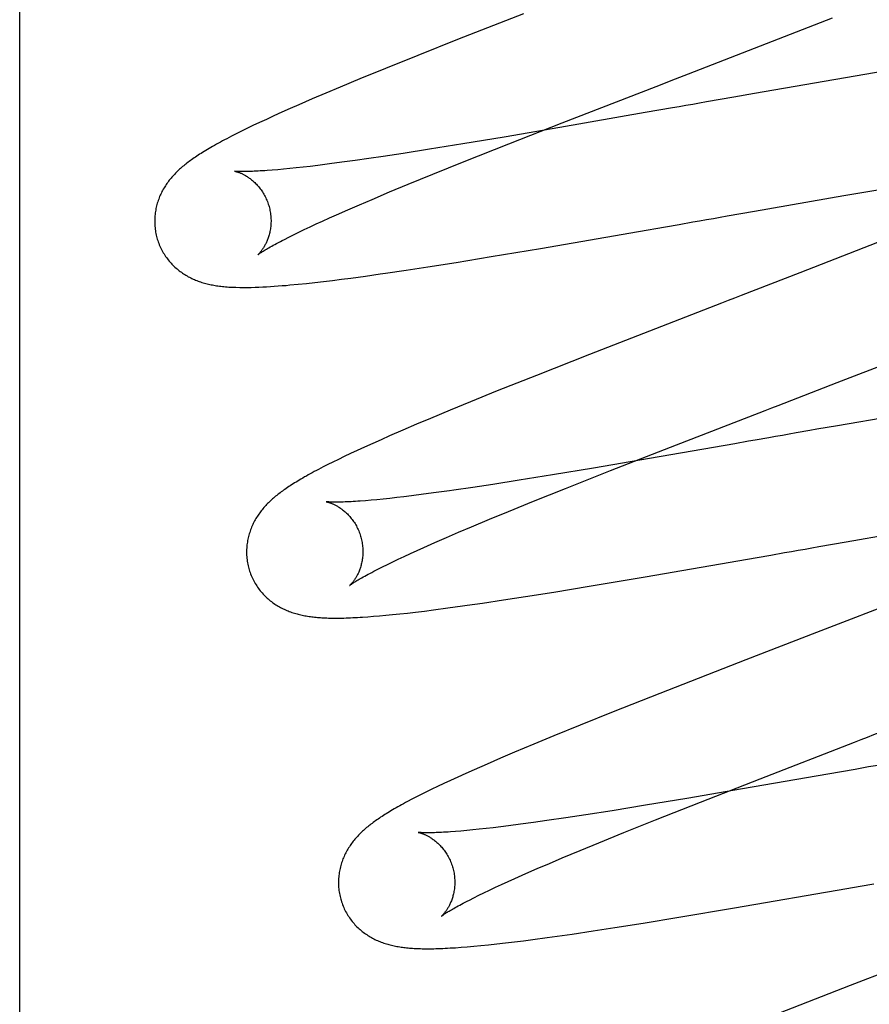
# Model space of a CAD drawing. Header units: inches. Extents: x 0 to 184, y 0 to 119.
# Tile 18 of 116: x 82.588 to 82.734, y 43.661 to 43.83. Entities that reach past the tile are written whole.
import ezdxf

# ---------------------------------------------------------------- set-up
doc = ezdxf.new("R2010")
doc.units = ezdxf.units.IN
doc.header["$LTSCALE"] = 10.121375
doc.header["$MEASUREMENT"] = 0
doc.linetypes.add('HIDDEN', pattern=[0.2, 0.1, -0.1])
doc.layers.add('DEFAULT_2', color=8, linetype='HIDDEN')

msp = doc.modelspace()

# ---------------------------------------------------------------- linework, layer by layer
at = {"layer": 'DEFAULT_2', "color": 8, "linetype": 'HIDDEN'}
for p, q in [((82.58828, 47.91876), (82.58828, 42.41826)), ((82.67485, 43.83104), (82.66352, 43.8266)), ((82.66352, 43.8266), (82.6567, 43.82388)), ((82.6567, 43.82388), (82.65114, 43.82164)), ((82.65114, 43.82164), (82.64672, 43.81983)), ((82.74392, 43.82234), (82.73351, 43.82059)), ((82.64672, 43.81983), (82.64334, 43.81842)), ((82.69767, 43.81854), (82.70101, 43.81983)), ((82.73351, 43.82059), (82.7146, 43.81733)), ((82.64334, 43.81842), (82.64092, 43.8174)), ((82.68149, 43.81227), (82.69767, 43.81854)), ((82.63857, 43.8164), (82.63628, 43.8154)), ((82.64092, 43.8174), (82.63857, 43.8164)), ((82.70868, 43.8163), (82.70632, 43.81588)), ((82.71105, 43.81671), (82.70868, 43.8163)), ((82.7146, 43.81733), (82.71105, 43.81671)), ((82.63478, 43.81475), (82.63334, 43.8141)), ((82.63628, 43.8154), (82.63478, 43.81475)), ((82.69813, 43.81445), (82.69581, 43.81404)), ((82.70046, 43.81485), (82.69813, 43.81445)), ((82.63068, 43.81289), (82.62948, 43.81234)), ((82.63197, 43.81348), (82.63068, 43.81289)), ((82.63334, 43.8141), (82.63197, 43.81348)), ((82.69581, 43.81404), (82.68114, 43.81149)), ((82.62734, 43.81131), (82.62639, 43.81085)), ((82.62837, 43.81181), (82.62734, 43.81131)), ((82.62948, 43.81234), (82.62837, 43.81181)), ((82.68114, 43.81149), (82.67153, 43.80985)), ((82.67235, 43.80868), (82.68149, 43.81227)), ((82.62466, 43.80998), (82.62388, 43.80957)), ((82.6255, 43.8104), (82.62466, 43.80998)), ((82.62639, 43.81085), (82.6255, 43.8104)), ((82.67153, 43.80985), (82.66445, 43.80868)), ((82.65871, 43.80775), (82.65418, 43.80704)), ((82.66445, 43.80868), (82.65871, 43.80775)), ((82.66469, 43.80564), (82.67235, 43.80868)), ((82.64828, 43.80616), (82.64592, 43.80583)), ((82.65075, 43.80652), (82.64828, 43.80616)), ((82.65418, 43.80704), (82.65075, 43.80652)), ((82.63264, 43.80424), (82.6317, 43.80416)), ((82.63364, 43.80433), (82.63264, 43.80424)), ((82.63469, 43.80443), (82.63364, 43.80433)), ((82.63581, 43.80455), (82.63469, 43.80443)), ((82.63698, 43.80468), (82.63581, 43.80455)), ((82.63821, 43.80482), (82.63698, 43.80468)), ((82.6395, 43.80498), (82.63821, 43.80482)), ((82.64153, 43.80523), (82.6395, 43.80498)), ((82.64367, 43.80552), (82.64153, 43.80523)), ((82.64592, 43.80583), (82.64367, 43.80552)), ((82.6593, 43.80347), (82.66469, 43.80564)), ((82.62555, 43.80396), (82.62519, 43.804)), ((82.65507, 43.80174), (82.6593, 43.80347)), ((82.65187, 43.80042), (82.65507, 43.80174)), ((82.72995, 43.79979), (82.7404, 43.80158)), ((82.6467, 43.79823), (82.64885, 43.79915)), ((82.64885, 43.79915), (82.65187, 43.80042)), ((82.7146, 43.79712), (82.72995, 43.79979)), ((82.64466, 43.79735), (82.6467, 43.79823)), ((82.64035, 43.79543), (82.64152, 43.79596)), ((82.64152, 43.79596), (82.64274, 43.7965)), ((82.64274, 43.7965), (82.64466, 43.79735)), ((82.70986, 43.7963), (82.71223, 43.79671)), ((82.71223, 43.79671), (82.7146, 43.79712)), ((82.63719, 43.79396), (82.63819, 43.79443)), ((82.63819, 43.79443), (82.63924, 43.79492)), ((82.63924, 43.79492), (82.64035, 43.79543)), ((82.69465, 43.79363), (82.69929, 43.79444)), ((82.69929, 43.79444), (82.70162, 43.79485)), ((82.70162, 43.79485), (82.70397, 43.79526)), ((82.63378, 43.79228), (82.63454, 43.79267)), ((82.63454, 43.79267), (82.63536, 43.79308)), ((82.63536, 43.79308), (82.63624, 43.79351)), ((82.63624, 43.79351), (82.63719, 43.79396)), ((82.67782, 43.79073), (82.69465, 43.79363)), ((82.66934, 43.78931), (82.67782, 43.79073)), ((82.73572, 43.79173), (82.72236, 43.78653)), ((82.66328, 43.78833), (82.66934, 43.78931)), ((82.65471, 43.78699), (82.65843, 43.78756)), ((82.65843, 43.78756), (82.66328, 43.78833)), ((82.64361, 43.78543), (82.64521, 43.78564)), ((82.64521, 43.78564), (82.64769, 43.78598)), ((82.64769, 43.78598), (82.65026, 43.78634)), ((82.63614, 43.78457), (82.63756, 43.78472)), ((82.63756, 43.78472), (82.63901, 43.78488)), ((82.63901, 43.78488), (82.64051, 43.78505)), ((82.64051, 43.78505), (82.64204, 43.78523)), ((82.64204, 43.78523), (82.64361, 43.78543)), ((82.72876, 43.76767), (82.74669, 43.77465)), ((82.6862, 43.77251), (82.67708, 43.76892)), ((82.67708, 43.76892), (82.67036, 43.76624)), ((82.67036, 43.76624), (82.66578, 43.76438)), ((82.66578, 43.76438), (82.66227, 43.76294)), ((82.749, 43.76375), (82.72885, 43.76027)), ((82.66227, 43.76294), (82.6589, 43.76153)), ((82.65646, 43.76051), (82.65411, 43.7595)), ((82.6589, 43.76153), (82.65646, 43.76051)), ((82.72885, 43.76027), (82.72529, 43.75965)), ((82.65411, 43.7595), (82.65186, 43.75852)), ((82.64895, 43.75723), (82.64757, 43.75661)), ((82.65039, 43.75787), (82.64895, 43.75723)), ((82.65186, 43.75852), (82.65039, 43.75787)), ((82.71121, 43.75718), (82.69653, 43.75463)), ((82.71353, 43.75759), (82.71121, 43.75718)), ((82.64514, 43.75548), (82.64407, 43.75497)), ((82.64631, 43.75603), (82.64514, 43.75548)), ((82.64757, 43.75661), (82.64631, 43.75603)), ((82.68982, 43.75255), (82.70011, 43.75658)), ((82.64126, 43.7536), (82.64043, 43.75318)), ((82.64213, 43.75403), (82.64126, 43.7536)), ((82.64307, 43.75449), (82.64213, 43.75403)), ((82.64407, 43.75497), (82.64307, 43.75449)), ((82.69653, 43.75463), (82.68691, 43.75299)), ((82.64043, 43.75318), (82.63966, 43.75277)), ((82.67983, 43.75182), (82.6741, 43.7509)), ((82.68691, 43.75299), (82.67983, 43.75182)), ((82.68208, 43.74949), (82.68982, 43.75255)), ((82.66959, 43.75019), (82.66616, 43.74968)), ((82.6741, 43.7509), (82.66959, 43.75019)), ((82.65768, 43.74849), (82.65563, 43.74823)), ((82.65985, 43.74878), (82.65768, 43.74849)), ((82.66213, 43.74909), (82.65985, 43.74878)), ((82.6766, 43.74729), (82.68208, 43.74949)), ((82.64867, 43.74747), (82.64771, 43.74739)), ((82.64968, 43.74756), (82.64867, 43.74747)), ((82.65076, 43.74767), (82.64968, 43.74756)), ((82.65189, 43.74779), (82.65076, 43.74767)), ((82.65308, 43.74792), (82.65189, 43.74779)), ((82.65433, 43.74807), (82.65308, 43.74792)), ((82.65563, 43.74823), (82.65433, 43.74807)), ((82.6723, 43.74554), (82.6766, 43.74729)), ((82.66903, 43.74419), (82.6723, 43.74554)), ((82.66593, 43.7429), (82.66903, 43.74419)), ((82.66163, 43.74106), (82.66372, 43.74197)), ((82.66372, 43.74197), (82.66593, 43.7429)), ((82.73035, 43.74033), (82.74569, 43.74299)), ((82.65776, 43.73937), (82.65964, 43.7402)), ((82.65964, 43.7402), (82.66163, 43.74106)), ((82.72798, 43.73991), (82.73035, 43.74033)), ((82.65437, 43.73782), (82.65545, 43.73832)), ((82.65545, 43.73832), (82.65658, 43.73884)), ((82.65658, 43.73884), (82.65776, 43.73937)), ((82.71739, 43.73806), (82.71973, 43.73847)), ((82.72562, 43.7395), (82.72798, 43.73991)), ((82.65148, 43.73645), (82.65239, 43.73689)), ((82.65239, 43.73689), (82.65335, 43.73735)), ((82.65335, 43.73735), (82.65437, 43.73782)), ((82.69579, 43.73431), (82.71506, 43.73765)), ((82.71506, 43.73765), (82.71739, 43.73806)), ((82.64985, 43.73563), (82.65064, 43.73603)), ((82.65064, 43.73603), (82.65148, 43.73645)), ((82.68618, 43.73269), (82.69579, 43.73431)), ((82.67519, 43.73092), (82.68007, 43.7317)), ((82.68007, 43.7317), (82.68618, 43.73269)), ((82.74543, 43.73257), (82.72748, 43.72561)), ((82.66782, 43.7298), (82.67144, 43.73034)), ((82.67144, 43.73034), (82.67519, 43.73092)), ((82.6536, 43.72795), (82.65492, 43.7281)), ((82.65492, 43.7281), (82.65633, 43.72826)), ((82.65633, 43.72826), (82.65783, 43.72844)), ((82.65783, 43.72844), (82.6594, 43.72864)), ((82.6594, 43.72864), (82.66185, 43.72896)), ((82.66185, 43.72896), (82.66436, 43.72931)), ((82.64813, 43.72745), (82.64909, 43.72753)), ((82.64909, 43.72753), (82.65011, 43.72761)), ((82.65011, 43.72761), (82.6512, 43.72771)), ((82.6512, 43.72771), (82.65236, 43.72783)), ((82.65236, 43.72783), (82.6536, 43.72795)), ((82.71309, 43.72004), (82.69828, 43.71427)), ((82.69828, 43.71427), (82.69031, 43.71111)), ((82.69031, 43.71111), (82.68462, 43.70883)), ((82.68462, 43.70883), (82.6801, 43.70699)), ((82.6801, 43.70699), (82.67664, 43.70556)), ((82.67664, 43.70556), (82.67332, 43.70417)), ((82.67092, 43.70315), (82.66862, 43.70215)), ((82.67332, 43.70417), (82.67092, 43.70315)), ((82.66639, 43.70117), (82.66494, 43.70053)), ((82.66862, 43.70215), (82.66639, 43.70117)), ((82.73185, 43.70124), (82.72952, 43.70083)), ((82.66233, 43.69934), (82.66117, 43.6988)), ((82.66358, 43.69991), (82.66233, 43.69934)), ((82.66494, 43.70053), (82.66358, 43.69991)), ((82.70528, 43.69563), (82.71552, 43.69964)), ((82.7272, 43.70042), (82.71253, 43.69788)), ((82.72952, 43.70083), (82.7272, 43.70042)), ((82.65911, 43.69782), (82.65818, 43.69737)), ((82.6601, 43.6983), (82.65911, 43.69782)), ((82.66117, 43.6988), (82.6601, 43.6983)), ((82.71253, 43.69788), (82.70292, 43.69624)), ((82.6557, 43.69611), (82.65496, 43.69572)), ((82.65648, 43.69652), (82.6557, 43.69611)), ((82.6573, 43.69693), (82.65648, 43.69652)), ((82.65818, 43.69737), (82.6573, 43.69693)), ((82.70292, 43.69624), (82.69585, 43.69507)), ((82.69585, 43.69507), (82.69012, 43.69414)), ((82.69757, 43.69258), (82.70528, 43.69563)), ((82.68217, 43.69292), (82.67891, 43.69244)), ((82.6856, 43.69344), (82.68217, 43.69292)), ((82.69012, 43.69414), (82.6856, 43.69344)), ((82.69213, 43.69039), (82.69757, 43.69258)), ((82.66728, 43.69096), (82.66617, 43.69084)), ((82.66844, 43.69108), (82.66728, 43.69096)), ((82.66967, 43.69122), (82.66844, 43.69108)), ((82.67095, 43.69138), (82.66967, 43.69122)), ((82.67228, 43.69154), (82.67095, 43.69138)), ((82.67438, 43.69182), (82.67228, 43.69154)), ((82.67659, 43.69212), (82.67438, 43.69182)), ((82.67891, 43.69244), (82.67659, 43.69212)), ((82.66412, 43.69065), (82.66318, 43.69057)), ((82.66511, 43.69074), (82.66412, 43.69065)), ((82.66617, 43.69084), (82.66511, 43.69074)), ((82.68784, 43.68865), (82.69213, 43.69039)), ((82.6846, 43.68731), (82.68784, 43.68865)), ((82.67933, 43.68509), (82.68152, 43.68602)), ((82.68152, 43.68602), (82.6846, 43.68731)), ((82.67527, 43.68334), (82.67724, 43.6842)), ((82.67724, 43.6842), (82.67933, 43.68509)), ((82.67223, 43.68198), (82.67341, 43.68251)), ((82.67341, 43.68251), (82.67527, 43.68334)), ((82.66903, 43.6805), (82.67004, 43.68098)), ((82.67004, 43.68098), (82.67111, 43.68147)), ((82.67111, 43.68147), (82.67223, 43.68198)), ((82.71115, 43.67745), (82.73043, 43.68078)), ((82.73043, 43.68078), (82.73276, 43.68119)), ((82.73276, 43.68119), (82.73511, 43.6816)), ((82.66557, 43.6788), (82.66635, 43.6792)), ((82.66635, 43.6792), (82.66718, 43.67961)), ((82.66718, 43.67961), (82.66808, 43.68005)), ((82.66808, 43.68005), (82.66903, 43.6805)), ((82.70155, 43.67583), (82.71115, 43.67745)), ((82.69546, 43.67484), (82.70155, 43.67583)), ((82.68684, 43.67349), (82.69059, 43.67407)), ((82.69059, 43.67407), (82.69546, 43.67484)), ((82.67646, 43.67201), (82.67893, 43.67235)), ((82.67893, 43.67235), (82.68063, 43.67258)), ((82.68063, 43.67258), (82.68324, 43.67296)), ((82.68324, 43.67296), (82.68684, 43.67349)), ((82.66415, 43.67068), (82.6652, 43.67076)), ((82.6652, 43.67076), (82.66632, 43.67086)), ((82.66632, 43.67086), (82.66754, 43.67097)), ((82.66754, 43.67097), (82.66885, 43.67111)), ((82.66885, 43.67111), (82.67027, 43.67126)), ((82.67027, 43.67126), (82.67177, 43.67143)), ((82.67177, 43.67143), (82.67331, 43.67161)), ((82.67331, 43.67161), (82.67487, 43.67181)), ((82.67487, 43.67181), (82.67646, 43.67201)), ((82.73103, 43.66409), (82.71506, 43.65786))]:
    msp.add_line(p, q, dxfattribs=at)
for points in [[(82.70101, 43.81983), (82.70324, 43.82069), (82.72797, 43.8303)], [(82.70632, 43.81588), (82.70514, 43.81568), (82.70397, 43.81547), (82.7028, 43.81526), (82.70162, 43.81506), (82.70046, 43.81485)], [(82.62388, 43.80957), (82.6235, 43.80937), (82.62313, 43.80918), (82.62278, 43.80898), (82.62243, 43.80879), (82.62209, 43.80861), (82.62176, 43.80842), (82.62145, 43.80824), (82.62114, 43.80807), (82.62083, 43.80789), (82.62054, 43.80772), (82.62026, 43.80755), (82.61998, 43.80738), (82.61971, 43.80721), (82.61945, 43.80705), (82.6192, 43.80689), (82.61895, 43.80673), (82.61871, 43.80657), (82.61848, 43.80642), (82.61826, 43.80627), (82.61804, 43.80611), (82.61783, 43.80596), (82.61762, 43.80582), (82.61742, 43.80567), (82.61722, 43.80552), (82.61703, 43.80537), (82.61684, 43.80522), (82.61665, 43.80507), (82.61647, 43.80492), (82.61628, 43.80477), (82.61611, 43.80462), (82.61593, 43.80447), (82.61576, 43.80431), (82.61558, 43.80415), (82.61541, 43.80399), (82.61525, 43.80383), (82.61508, 43.80366), (82.61492, 43.8035), (82.61476, 43.80333), (82.6146, 43.80315), (82.61445, 43.80298), (82.6143, 43.8028), (82.61415, 43.80262), (82.614, 43.80244), (82.61386, 43.80226), (82.61373, 43.80207), (82.61359, 43.80188), (82.61346, 43.80169), (82.61333, 43.8015), (82.61321, 43.8013), (82.61309, 43.8011), (82.61297, 43.8009), (82.61285, 43.80069), (82.61274, 43.80049), (82.61264, 43.80027), (82.61254, 43.80006), (82.61244, 43.79985), (82.61234, 43.79963), (82.61225, 43.79941), (82.61217, 43.79919), (82.61209, 43.79896), (82.61201, 43.79874), (82.61194, 43.79851), (82.61188, 43.79827), (82.61181, 43.79804), (82.61176, 43.7978), (82.61171, 43.79756), (82.61166, 43.79732), (82.61162, 43.79707), (82.61158, 43.79682), (82.61155, 43.79657), (82.61153, 43.79632), (82.61151, 43.79607), (82.61149, 43.79582), (82.61149, 43.79556), (82.61149, 43.79531), (82.61149, 43.79505), (82.6115, 43.79479), (82.61152, 43.79454), (82.61154, 43.79428), (82.61157, 43.79402), (82.61161, 43.79377), (82.61165, 43.79351), (82.6117, 43.79326), (82.61176, 43.793), (82.61182, 43.79275), (82.61187, 43.79254)], [(82.62519, 43.804), (82.6252, 43.804), (82.62522, 43.80399), (82.62524, 43.80399), (82.62527, 43.80398), (82.6253, 43.80398), (82.62535, 43.80397), (82.62539, 43.80395), (82.62545, 43.80394), (82.62551, 43.80392), (82.62557, 43.8039), (82.62564, 43.80388), (82.62572, 43.80386), (82.62579, 43.80383), (82.62588, 43.8038), (82.62596, 43.80377), (82.62605, 43.80374), (82.62615, 43.8037), (82.62624, 43.80366), (82.62634, 43.80362), (82.62645, 43.80357), (82.62655, 43.80352), (82.62666, 43.80347), (82.62677, 43.80341), (82.62689, 43.80335), (82.627, 43.80328), (82.62712, 43.80322), (82.62724, 43.80314), (82.62736, 43.80307), (82.62749, 43.80298), (82.62762, 43.8029), (82.62775, 43.80281), (82.62788, 43.80271), (82.62801, 43.80261), (82.62814, 43.8025), (82.62828, 43.80239), (82.62841, 43.80228), (82.62855, 43.80216), (82.62868, 43.80203), (82.62882, 43.80189), (82.62896, 43.80175), (82.62909, 43.80161), (82.62923, 43.80146), (82.62936, 43.8013), (82.6295, 43.80113), (82.62963, 43.80097), (82.62976, 43.80079), (82.62988, 43.80061), (82.63001, 43.80042), (82.63013, 43.80023), (82.63024, 43.80004), (82.63036, 43.79984), (82.63046, 43.79963), (82.63057, 43.79943), (82.63067, 43.79921), (82.63076, 43.799), (82.63085, 43.79878), (82.63093, 43.79855), (82.63101, 43.79833), (82.63109, 43.7981), (82.63114, 43.7979)], [(82.6317, 43.80416), (82.63083, 43.80409), (82.63041, 43.80407), (82.63002, 43.80404), (82.62964, 43.80402), (82.62927, 43.804), (82.62892, 43.80398), (82.62859, 43.80397), (82.62828, 43.80395), (82.62798, 43.80394), (82.6277, 43.80394), (82.62743, 43.80393), (82.62718, 43.80393), (82.62695, 43.80393), (82.62673, 43.80393), (82.62653, 43.80393), (82.62634, 43.80393), (82.62617, 43.80393), (82.62602, 43.80394), (82.62588, 43.80394), (82.62575, 43.80395), (82.62564, 43.80396), (82.62555, 43.80396)], [(82.63114, 43.7979), (82.6312, 43.7977), (82.63125, 43.79747), (82.6313, 43.79723), (82.63135, 43.797), (82.63138, 43.79676), (82.63141, 43.79653), (82.63144, 43.79629), (82.63146, 43.79606), (82.63147, 43.79583), (82.63148, 43.7956), (82.63148, 43.79537), (82.63147, 43.79514), (82.63146, 43.79492), (82.63145, 43.7947), (82.63143, 43.79448), (82.6314, 43.79427), (82.63137, 43.79406), (82.63134, 43.79385), (82.6313, 43.79365), (82.63126, 43.79346), (82.63121, 43.79327), (82.63116, 43.79308), (82.63111, 43.7929), (82.63106, 43.79273), (82.631, 43.79256), (82.63095, 43.79239), (82.63089, 43.79223), (82.63082, 43.79208), (82.63076, 43.79193), (82.6307, 43.79178), (82.63063, 43.79164), (82.63057, 43.79151), (82.6305, 43.79138), (82.63043, 43.79126), (82.63037, 43.79114), (82.6303, 43.79102), (82.63024, 43.79091), (82.63017, 43.79081), (82.6301, 43.7907), (82.63004, 43.79061), (82.62998, 43.79051), (82.62991, 43.79043), (82.62985, 43.79034), (82.62979, 43.79026), (82.62973, 43.79019), (82.62967, 43.79011), (82.62962, 43.79005), (82.62956, 43.78998), (82.62951, 43.78993), (82.62946, 43.78987), (82.62942, 43.78982), (82.62938, 43.78978), (82.62934, 43.78974), (82.6293, 43.78971), (82.62927, 43.78968), (82.62925, 43.78965), (82.62922, 43.78963), (82.62921, 43.78962), (82.6292, 43.78961), (82.62919, 43.7896)], [(82.70397, 43.79526), (82.70514, 43.79547), (82.70632, 43.79568), (82.7075, 43.79588), (82.70868, 43.79609), (82.70986, 43.7963)], [(82.61187, 43.79254), (82.61194, 43.79233), (82.61201, 43.79209), (82.61209, 43.79184), (82.61218, 43.7916), (82.61228, 43.79136), (82.61238, 43.79113), (82.61248, 43.7909), (82.61259, 43.79067), (82.61271, 43.79044), (82.61283, 43.79021), (82.61296, 43.78999), (82.61309, 43.78978), (82.61322, 43.78956), (82.61336, 43.78935), (82.61351, 43.78915), (82.61366, 43.78895), (82.61381, 43.78875), (82.61397, 43.78856), (82.61413, 43.78837), (82.61429, 43.78819), (82.61446, 43.78801), (82.61462, 43.78784), (82.6148, 43.78767), (82.61497, 43.7875), (82.61515, 43.78735), (82.61533, 43.78719), (82.61551, 43.78704), (82.6157, 43.78689), (82.61588, 43.78675), (82.61607, 43.78662), (82.61626, 43.78648), (82.61646, 43.78635), (82.61666, 43.78623), (82.61686, 43.7861), (82.61706, 43.78599), (82.61726, 43.78587), (82.61747, 43.78576), (82.61767, 43.78566), (82.61788, 43.78556), (82.61809, 43.78546), (82.6183, 43.78537), (82.61851, 43.78528), (82.61872, 43.7852), (82.61893, 43.78512), (82.61915, 43.78504), (82.61937, 43.78496), (82.61959, 43.78489), (82.61981, 43.78483), (82.62003, 43.78476), (82.62025, 43.7847), (82.62048, 43.78464), (82.62071, 43.78459), (82.62094, 43.78454), (82.62117, 43.78449), (82.6214, 43.78444), (82.62164, 43.7844), (82.62188, 43.78436), (82.62212, 43.78432), (82.62236, 43.78428), (82.62261, 43.78425), (82.62286, 43.78422), (82.62312, 43.78419), (82.62338, 43.78416), (82.62365, 43.78414), (82.62393, 43.78411), (82.62422, 43.78409), (82.62451, 43.78408), (82.6248, 43.78406)], [(82.62919, 43.7896), (82.62919, 43.7896), (82.6292, 43.78961), (82.62922, 43.78962), (82.62924, 43.78964), (82.62927, 43.78967), (82.62932, 43.7897), (82.62937, 43.78973), (82.62943, 43.78978), (82.6295, 43.78983), (82.62958, 43.78988), (82.62967, 43.78995), (82.62978, 43.79002), (82.62989, 43.7901), (82.63002, 43.79018), (82.63017, 43.79027), (82.63033, 43.79037), (82.6305, 43.79048), (82.63069, 43.79059), (82.63089, 43.79071), (82.63111, 43.79084), (82.63135, 43.79097), (82.6316, 43.79111), (82.63186, 43.79126), (82.63214, 43.79142), (82.63244, 43.79158), (82.63275, 43.79174), (82.63308, 43.79192), (82.63342, 43.79209), (82.63378, 43.79228)], [(82.65026, 43.78634), (82.65113, 43.78646), (82.65471, 43.78699)], [(82.72236, 43.78653), (82.71228, 43.78263), (82.71116, 43.7822), (82.71005, 43.78177), (82.70893, 43.78134), (82.6862, 43.77251)], [(82.6248, 43.78406), (82.62545, 43.78404), (82.62612, 43.78402), (82.62678, 43.78402), (82.62744, 43.78402), (82.62809, 43.78403), (82.62875, 43.78405), (82.6294, 43.78407), (82.63006, 43.7841), (82.63071, 43.78414), (82.63137, 43.78418), (82.63204, 43.78422), (82.63271, 43.78427), (82.63338, 43.78433), (82.63406, 43.78438), (82.63474, 43.78444), (82.63614, 43.78457)], [(82.70011, 43.75658), (82.71643, 43.7629), (82.71754, 43.76333), (82.71865, 43.76376), (82.72876, 43.76767)], [(82.72174, 43.75903), (82.72056, 43.75882), (82.71938, 43.75861), (82.71821, 43.75841), (82.71704, 43.7582)], [(82.72529, 43.75965), (82.72411, 43.75944), (82.72174, 43.75903)], [(82.71704, 43.7582), (82.7147, 43.75779), (82.71353, 43.75759)], [(82.63966, 43.75277), (82.63928, 43.75257), (82.63892, 43.75238), (82.63856, 43.75219), (82.63822, 43.752), (82.63788, 43.75182), (82.63756, 43.75163), (82.63724, 43.75146), (82.63693, 43.75128), (82.63663, 43.7511), (82.63634, 43.75093), (82.63606, 43.75076), (82.63578, 43.7506), (82.63552, 43.75043), (82.63526, 43.75027), (82.63501, 43.75011), (82.63476, 43.74995), (82.63452, 43.7498), (82.63429, 43.74964), (82.63407, 43.74949), (82.63385, 43.74934), (82.63364, 43.74919), (82.63343, 43.74904), (82.63323, 43.74889), (82.63303, 43.74874), (82.63284, 43.74859), (82.63264, 43.74845), (82.63246, 43.7483), (82.63227, 43.74815), (82.63209, 43.748), (82.63191, 43.74784), (82.63174, 43.74769), (82.63156, 43.74753), (82.63139, 43.74737), (82.63122, 43.74721), (82.63105, 43.74705), (82.63089, 43.74689), (82.63072, 43.74672), (82.63056, 43.74655), (82.63041, 43.74638), (82.63025, 43.7462), (82.6301, 43.74602), (82.62995, 43.74584), (82.6298, 43.74566), (82.62966, 43.74548), (82.62953, 43.74529), (82.62939, 43.7451), (82.62926, 43.74491), (82.62913, 43.74472), (82.62901, 43.74452), (82.62888, 43.74432), (82.62877, 43.74412), (82.62865, 43.74391), (82.62854, 43.7437), (82.62843, 43.74349), (82.62833, 43.74328), (82.62823, 43.74306), (82.62814, 43.74285), (82.62805, 43.74263), (82.62796, 43.74241), (82.62788, 43.74218), (82.62781, 43.74195), (82.62774, 43.74172), (82.62767, 43.74149), (82.62761, 43.74126), (82.62755, 43.74102), (82.6275, 43.74078), (82.62745, 43.74053), (82.62741, 43.74029), (82.62737, 43.74004), (82.62734, 43.73979), (82.62732, 43.73954), (82.6273, 43.73929), (82.62729, 43.73903), (82.62728, 43.73878), (82.62728, 43.73852), (82.62728, 43.73826), (82.62729, 43.73801), (82.62731, 43.73775), (82.62733, 43.73749), (82.62736, 43.73723), (82.6274, 43.73698), (82.62744, 43.73672), (82.62749, 43.73647), (82.62755, 43.73621), (82.62761, 43.73596), (82.62767, 43.73575)], [(82.66616, 43.74968), (82.66291, 43.7492), (82.66213, 43.74909)], [(82.64099, 43.74721), (82.64098, 43.74721), (82.64099, 43.74721), (82.641, 43.7472), (82.64103, 43.7472), (82.64105, 43.74719), (82.64109, 43.74718), (82.64113, 43.74717), (82.64118, 43.74716), (82.64123, 43.74715), (82.64129, 43.74713), (82.64136, 43.74711), (82.64143, 43.74709), (82.6415, 43.74707), (82.64158, 43.74704), (82.64166, 43.74701), (82.64175, 43.74698), (82.64184, 43.74695), (82.64193, 43.74691), (82.64203, 43.74687), (82.64213, 43.74683), (82.64223, 43.74678), (82.64234, 43.74673), (82.64245, 43.74668), (82.64256, 43.74662), (82.64267, 43.74656), (82.64279, 43.7465), (82.6429, 43.74643), (82.64303, 43.74636), (82.64315, 43.74628), (82.64327, 43.7462), (82.6434, 43.74611), (82.64353, 43.74602), (82.64366, 43.74592), (82.64379, 43.74582), (82.64393, 43.74572), (82.64406, 43.74561), (82.6442, 43.74549), (82.64433, 43.74537), (82.64447, 43.74524), (82.64461, 43.74511), (82.64474, 43.74497), (82.64488, 43.74482), (82.64502, 43.74467), (82.64515, 43.74451), (82.64528, 43.74435), (82.64542, 43.74418), (82.64555, 43.744), (82.64567, 43.74382), (82.6458, 43.74364), (82.64592, 43.74345), (82.64603, 43.74325), (82.64615, 43.74305), (82.64625, 43.74285), (82.64636, 43.74264), (82.64646, 43.74242), (82.64655, 43.74221), (82.64664, 43.74199), (82.64673, 43.74176), (82.6468, 43.74154), (82.64688, 43.74131), (82.64693, 43.74111)], [(82.64771, 43.74739), (82.64682, 43.74732), (82.6464, 43.74729), (82.64599, 43.74726), (82.6456, 43.74724), (82.64523, 43.74722), (82.64487, 43.7472), (82.64453, 43.74718), (82.64421, 43.74717), (82.6439, 43.74716), (82.64361, 43.74715), (82.64334, 43.74714), (82.64308, 43.74714), (82.64284, 43.74713), (82.64261, 43.74713), (82.64241, 43.74713), (82.64222, 43.74714), (82.64205, 43.74714), (82.64189, 43.74714), (82.64175, 43.74715), (82.64163, 43.74716), (82.64151, 43.74716), (82.64141, 43.74717), (82.64132, 43.74717), (82.64124, 43.74718), (82.64118, 43.74719), (82.64112, 43.74719), (82.64107, 43.7472), (82.64104, 43.7472), (82.64101, 43.7472), (82.64099, 43.74721), (82.64099, 43.74721)], [(82.64693, 43.74111), (82.64699, 43.74091), (82.64704, 43.74068), (82.64709, 43.74044), (82.64714, 43.74021), (82.64717, 43.73997), (82.64721, 43.73974), (82.64723, 43.7395), (82.64725, 43.73927), (82.64726, 43.73904), (82.64727, 43.73881), (82.64727, 43.73858), (82.64726, 43.73836), (82.64725, 43.73813), (82.64724, 43.73791), (82.64722, 43.7377), (82.64719, 43.73748), (82.64716, 43.73727), (82.64713, 43.73707), (82.64709, 43.73687), (82.64705, 43.73667), (82.647, 43.73648), (82.64696, 43.7363), (82.64691, 43.73612), (82.64685, 43.73594), (82.6468, 43.73577), (82.64674, 43.73561), (82.64668, 43.73545), (82.64662, 43.73529), (82.64655, 43.73514), (82.64649, 43.735), (82.64643, 43.73486), (82.64636, 43.73473), (82.6463, 43.7346), (82.64623, 43.73447), (82.64616, 43.73435), (82.6461, 43.73424), (82.64603, 43.73413), (82.64596, 43.73402), (82.6459, 43.73392), (82.64583, 43.73382), (82.64577, 43.73373), (82.64571, 43.73364), (82.64565, 43.73356), (82.64558, 43.73348), (82.64553, 43.7334), (82.64547, 43.73333), (82.64541, 43.73326), (82.64536, 43.7332), (82.64531, 43.73314), (82.64526, 43.73309), (82.64521, 43.73304), (82.64517, 43.73299), (82.64513, 43.73295), (82.6451, 43.73292), (82.64507, 43.73289), (82.64504, 43.73286), (82.64502, 43.73284), (82.645, 43.73283), (82.64499, 43.73282), (82.64499, 43.73281)], [(82.71973, 43.73847), (82.72091, 43.73867), (82.72208, 43.73888), (82.72326, 43.73909), (82.72444, 43.73929), (82.72562, 43.7395)], [(82.62767, 43.73575), (82.62773, 43.73554), (82.6278, 43.73529), (82.62789, 43.73504), (82.62798, 43.7348), (82.62807, 43.73456), (82.62818, 43.73432), (82.62828, 43.73409), (82.62839, 43.73385), (82.62851, 43.73362), (82.62864, 43.7334), (82.62876, 43.73318), (82.6289, 43.73296), (82.62903, 43.73274), (82.62918, 43.73253), (82.62932, 43.73232), (82.62947, 43.73212), (82.62963, 43.73192), (82.62979, 43.73173), (82.62995, 43.73154), (82.63012, 43.73136), (82.63029, 43.73118), (82.63046, 43.731), (82.63063, 43.73084), (82.63081, 43.73067), (82.63099, 43.73051), (82.63117, 43.73035), (82.63136, 43.7302), (82.63154, 43.73006), (82.63173, 43.72992), (82.63193, 43.72978), (82.63212, 43.72964), (82.63232, 43.72952), (82.63252, 43.72939), (82.63272, 43.72927), (82.63293, 43.72915), (82.63313, 43.72904), (82.63334, 43.72893), (82.63355, 43.72883), (82.63376, 43.72873), (82.63397, 43.72863), (82.63418, 43.72854), (82.6344, 43.72845), (82.63461, 43.72837), (82.63483, 43.72829), (82.63505, 43.72821), (82.63527, 43.72814), (82.6355, 43.72807), (82.63572, 43.728), (82.63595, 43.72794), (82.63617, 43.72788), (82.6364, 43.72782), (82.63663, 43.72777), (82.63685, 43.72772), (82.63708, 43.72767), (82.63731, 43.72763), (82.63754, 43.72759), (82.63777, 43.72755), (82.63801, 43.72751), (82.63824, 43.72748), (82.63848, 43.72745), (82.63872, 43.72742), (82.63896, 43.72739), (82.63921, 43.72737), (82.63946, 43.72734), (82.63972, 43.72732), (82.63998, 43.72731), (82.64024, 43.72729), (82.64051, 43.72727), (82.64079, 43.72726), (82.64108, 43.72725), (82.64138, 43.72724), (82.64168, 43.72723), (82.64199, 43.72723), (82.6423, 43.72723), (82.64263, 43.72722), (82.64296, 43.72723), (82.6433, 43.72723), (82.64365, 43.72724), (82.64401, 43.72724), (82.64437, 43.72725), (82.64475, 43.72727), (82.64513, 43.72728), (82.64553, 43.7273), (82.64594, 43.72732), (82.64635, 43.72734), (82.64678, 43.72736), (82.64722, 43.72739), (82.64813, 43.72745)], [(82.64498, 43.73281), (82.64499, 43.73282), (82.64501, 43.73283), (82.64503, 43.73285), (82.64506, 43.73287), (82.6451, 43.7329), (82.64515, 43.73294), (82.64521, 43.73298), (82.64527, 43.73303), (82.64535, 43.73308), (82.64544, 43.73314), (82.64555, 43.73321), (82.64566, 43.73329), (82.64579, 43.73337), (82.64593, 43.73346), (82.64608, 43.73356), (82.64625, 43.73366), (82.64644, 43.73377), (82.64664, 43.73389), (82.64685, 43.73402), (82.64709, 43.73415), (82.64733, 43.73429), (82.64759, 43.73444), (82.64787, 43.73459), (82.64816, 43.73475), (82.64847, 43.73491), (82.64879, 43.73508), (82.64913, 43.73526), (82.64948, 43.73545), (82.64985, 43.73563)], [(82.66436, 43.72931), (82.66521, 43.72943), (82.66782, 43.7298)], [(82.72748, 43.72561), (82.72524, 43.72475), (82.71309, 43.72004)], [(82.71552, 43.69964), (82.73177, 43.70594), (82.73288, 43.70636), (82.73399, 43.70679), (82.73511, 43.70722), (82.75641, 43.71549)], [(82.73771, 43.70227), (82.73654, 43.70206), (82.73536, 43.70185), (82.73419, 43.70165), (82.73301, 43.70144), (82.73185, 43.70124)], [(82.65496, 43.69572), (82.6546, 43.69553), (82.65426, 43.69535), (82.65392, 43.69516), (82.65359, 43.69498), (82.65328, 43.6948), (82.65297, 43.69463), (82.65267, 43.69446), (82.65238, 43.69429), (82.65209, 43.69412), (82.65182, 43.69395), (82.65155, 43.69379), (82.65129, 43.69363), (82.65104, 43.69347), (82.65079, 43.69332), (82.65056, 43.69316), (82.65032, 43.69301), (82.6501, 43.69286), (82.64988, 43.69271), (82.64966, 43.69256), (82.64945, 43.69241), (82.64925, 43.69227), (82.64905, 43.69212), (82.64885, 43.69197), (82.64866, 43.69183), (82.64847, 43.69168), (82.64828, 43.69153), (82.64809, 43.69138), (82.64791, 43.69123), (82.64773, 43.69108), (82.64755, 43.69092), (82.64738, 43.69077), (82.64721, 43.69061), (82.64704, 43.69045), (82.64687, 43.69028), (82.6467, 43.69012), (82.64654, 43.68995), (82.64638, 43.68978), (82.64622, 43.68961), (82.64606, 43.68943), (82.64591, 43.68925), (82.64576, 43.68907), (82.64561, 43.68889), (82.64547, 43.68871), (82.64533, 43.68852), (82.6452, 43.68833), (82.64506, 43.68814), (82.64494, 43.68795), (82.64481, 43.68775), (82.64469, 43.68755), (82.64457, 43.68735), (82.64445, 43.68714), (82.64434, 43.68693), (82.64423, 43.68672), (82.64413, 43.68651), (82.64403, 43.68629), (82.64394, 43.68607), (82.64385, 43.68585), (82.64376, 43.68563), (82.64368, 43.68541), (82.6436, 43.68518), (82.64353, 43.68495), (82.64346, 43.68472), (82.6434, 43.68448), (82.64334, 43.68424), (82.64329, 43.684), (82.64324, 43.68375), (82.6432, 43.68351), (82.64317, 43.68326), (82.64313, 43.68301), (82.64311, 43.68276), (82.64309, 43.6825), (82.64308, 43.68225), (82.64307, 43.68199), (82.64307, 43.68174), (82.64307, 43.68148), (82.64308, 43.68122), (82.6431, 43.68096), (82.64312, 43.68071), (82.64316, 43.68045), (82.64319, 43.68019), (82.64323, 43.67993), (82.64328, 43.67968), (82.64334, 43.67942), (82.6434, 43.67917), (82.64346, 43.67896)], [(82.65678, 43.69042), (82.65677, 43.69042), (82.65678, 43.69041), (82.65679, 43.69041), (82.65682, 43.69041), (82.65685, 43.6904), (82.65688, 43.69039), (82.65693, 43.69038), (82.65698, 43.69037), (82.65703, 43.69036), (82.65709, 43.69034), (82.65716, 43.69032), (82.65723, 43.6903), (82.6573, 43.69028), (82.65738, 43.69025), (82.65746, 43.69022), (82.65755, 43.69019), (82.65764, 43.69015), (82.65773, 43.69012), (82.65783, 43.69008), (82.65793, 43.69003), (82.65803, 43.68999), (82.65814, 43.68994), (82.65824, 43.68988), (82.65836, 43.68983), (82.65847, 43.68976), (82.65859, 43.6897), (82.6587, 43.68963), (82.65882, 43.68956), (82.65895, 43.68948), (82.65907, 43.6894), (82.6592, 43.68931), (82.65933, 43.68922), (82.65946, 43.68913), (82.65959, 43.68903), (82.65972, 43.68892), (82.65986, 43.68881), (82.65999, 43.68869), (82.66013, 43.68857), (82.66027, 43.68844), (82.6604, 43.68831), (82.66054, 43.68817), (82.66068, 43.68802), (82.66081, 43.68787), (82.66095, 43.68771), (82.66108, 43.68755), (82.66121, 43.68738), (82.66134, 43.68721), (82.66147, 43.68703), (82.66159, 43.68684), (82.66171, 43.68665), (82.66183, 43.68646), (82.66194, 43.68626), (82.66205, 43.68605), (82.66215, 43.68584), (82.66225, 43.68563), (82.66234, 43.68541), (82.66243, 43.68519), (82.66252, 43.68497), (82.66259, 43.68475), (82.66267, 43.68452), (82.66273, 43.68432)], [(82.66318, 43.69057), (82.66231, 43.69051), (82.66191, 43.69048), (82.66152, 43.69045), (82.66115, 43.69043), (82.6608, 43.69041), (82.66047, 43.6904), (82.66016, 43.69038), (82.65986, 43.69037), (82.65958, 43.69036), (82.65931, 43.69035), (82.65906, 43.69035), (82.65882, 43.69035), (82.6586, 43.69034), (82.65839, 43.69034), (82.6582, 43.69034), (82.65802, 43.69035), (82.65785, 43.69035), (82.6577, 43.69035), (82.65755, 43.69036), (82.65743, 43.69036), (82.65731, 43.69037), (82.65721, 43.69038), (82.65712, 43.69038), (82.65704, 43.69039), (82.65697, 43.69039), (82.65691, 43.6904), (82.65687, 43.6904), (82.65683, 43.69041), (82.6568, 43.69041), (82.65678, 43.69041), (82.65678, 43.69042)], [(82.66273, 43.68432), (82.66278, 43.68412), (82.66283, 43.68389), (82.66288, 43.68365), (82.66293, 43.68342), (82.66296, 43.68318), (82.663, 43.68295), (82.66302, 43.68272), (82.66304, 43.68248), (82.66305, 43.68225), (82.66306, 43.68202), (82.66306, 43.6818), (82.66306, 43.68157), (82.66305, 43.68135), (82.66303, 43.68113), (82.66301, 43.68091), (82.66299, 43.6807), (82.66296, 43.68049), (82.66292, 43.68029), (82.66288, 43.68009), (82.66284, 43.67989), (82.6628, 43.6797), (82.66275, 43.67951), (82.6627, 43.67933), (82.66265, 43.67916), (82.66259, 43.67899), (82.66253, 43.67883), (82.66247, 43.67867), (82.66241, 43.67851), (82.66235, 43.67836), (82.66229, 43.67822), (82.66222, 43.67808), (82.66216, 43.67794), (82.66209, 43.67781), (82.66202, 43.67769), (82.66196, 43.67757), (82.66189, 43.67745), (82.66183, 43.67734), (82.66176, 43.67724), (82.6617, 43.67714), (82.66163, 43.67704), (82.66157, 43.67695), (82.6615, 43.67686), (82.66144, 43.67677), (82.66138, 43.67669), (82.66132, 43.67662), (82.66126, 43.67654), (82.66121, 43.67648), (82.66115, 43.67641), (82.6611, 43.67635), (82.66105, 43.6763), (82.66101, 43.67625), (82.66097, 43.67621), (82.66093, 43.67617), (82.66089, 43.67613), (82.66086, 43.6761), (82.66083, 43.67607), (82.66081, 43.67605), (82.66079, 43.67604), (82.66078, 43.67603), (82.66078, 43.67602)], [(82.64346, 43.67896), (82.64352, 43.67875), (82.6436, 43.6785), (82.64368, 43.67825), (82.64377, 43.67801), (82.64387, 43.67777), (82.64397, 43.67753), (82.64407, 43.67729), (82.64419, 43.67706), (82.6443, 43.67683), (82.64443, 43.6766), (82.64456, 43.67638), (82.64469, 43.67616), (82.64483, 43.67595), (82.64497, 43.67574), (82.64512, 43.67553), (82.64527, 43.67533), (82.64542, 43.67513), (82.64558, 43.67494), (82.64575, 43.67475), (82.64591, 43.67456), (82.64608, 43.67438), (82.64625, 43.67421), (82.64643, 43.67404), (82.64661, 43.67387), (82.64679, 43.67371), (82.64697, 43.67356), (82.64716, 43.67341), (82.64734, 43.67326), (82.64753, 43.67312), (82.64773, 43.67298), (82.64792, 43.67285), (82.64812, 43.67272), (82.64832, 43.67259), (82.64853, 43.67247), (82.64873, 43.67235), (82.64894, 43.67224), (82.64914, 43.67213), (82.64935, 43.67203), (82.64956, 43.67193), (82.64977, 43.67183), (82.64999, 43.67174), (82.6502, 43.67165), (82.65042, 43.67157), (82.65064, 43.67149), (82.65086, 43.67141), (82.65108, 43.67134), (82.6513, 43.67127), (82.65153, 43.6712), (82.65175, 43.67114), (82.65198, 43.67108), (82.65221, 43.67102), (82.65243, 43.67097), (82.65266, 43.67092), (82.65289, 43.67088), (82.65312, 43.67083), (82.65335, 43.67079), (82.65359, 43.67075), (82.65382, 43.67072), (82.65406, 43.67068), (82.6543, 43.67065), (82.65454, 43.67062), (82.65478, 43.6706), (82.65503, 43.67057), (82.65528, 43.67055), (82.65553, 43.67053), (82.65579, 43.67051), (82.65606, 43.6705), (82.65633, 43.67048), (82.65661, 43.67047), (82.65689, 43.67046), (82.65718, 43.67045), (82.65748, 43.67044), (82.65779, 43.67044), (82.65811, 43.67043), (82.65843, 43.67043), (82.65877, 43.67044), (82.65911, 43.67044), (82.65946, 43.67044), (82.65983, 43.67045), (82.6602, 43.67046), (82.66059, 43.67048), (82.66099, 43.67049), (82.6614, 43.67051), (82.66182, 43.67053), (82.66225, 43.67056), (82.6627, 43.67058), (82.66317, 43.67061), (82.66415, 43.67068)], [(82.66078, 43.67602), (82.66078, 43.67602), (82.66078, 43.67603), (82.66079, 43.67604), (82.66082, 43.67605), (82.66084, 43.67607), (82.66088, 43.6761), (82.66092, 43.67614), (82.66098, 43.67618), (82.66104, 43.67622), (82.66112, 43.67627), (82.6612, 43.67633), (82.6613, 43.6764), (82.6614, 43.67647), (82.66152, 43.67654), (82.66165, 43.67663), (82.66179, 43.67671), (82.66194, 43.67681), (82.66211, 43.67691), (82.66229, 43.67702), (82.66248, 43.67713), (82.66268, 43.67725), (82.66289, 43.67737), (82.66312, 43.6775), (82.66337, 43.67764), (82.66363, 43.67778), (82.66391, 43.67793), (82.6642, 43.67809), (82.66451, 43.67826), (82.66485, 43.67843), (82.6652, 43.67862), (82.66557, 43.6788)], [(82.74324, 43.66881), (82.741, 43.66795), (82.73103, 43.66409)]]:
    msp.add_lwpolyline(points, dxfattribs=at)

doc.saveas('drawing.dxf')
